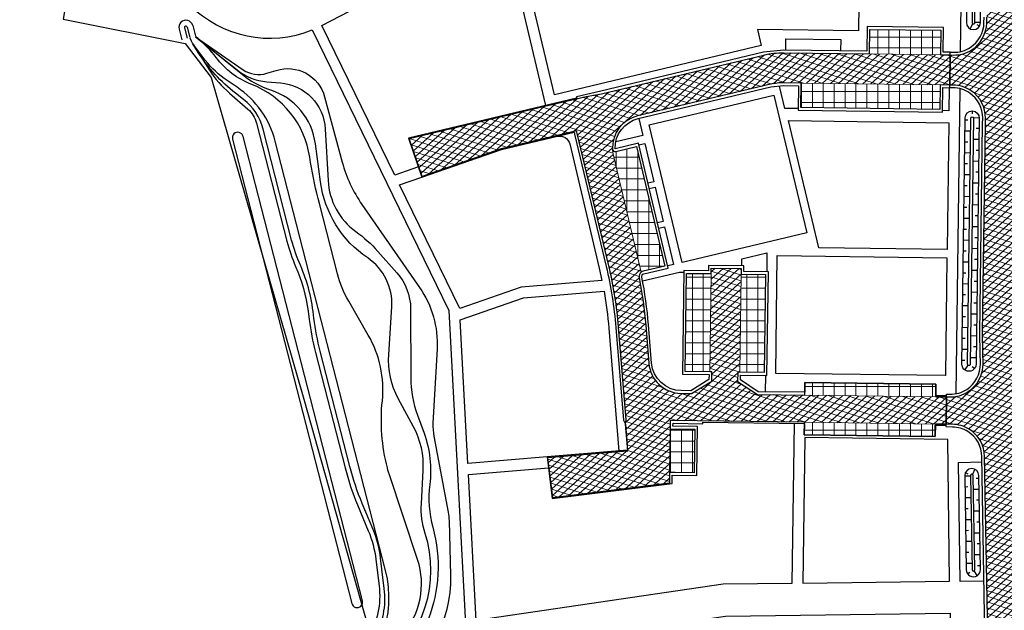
# Model space of a CAD drawing. Header units: metres. Extents: x 174423 to 175128, y 462196 to 462742.
# Tile 3 of 137: x 174423 to 174603, y 462489 to 462597. Entities that reach past the tile are written whole.
import ezdxf

# ---------------------------------------------------------------- set-up
doc = ezdxf.new("R2010")
doc.units = ezdxf.units.M
doc.layers.add('-DR-alg-projectgrens 1-500', color=80, linetype='PROJECTGRENS_1-500')
doc.layers.add('-DR-bs-aangebracht in BRM', color=252, linetype='Continuous', transparency=0.45)
doc.layers.add('-DR-v-vh-arc-asfalt', color=252, linetype='Continuous', lineweight=9)
doc.layers.add('-DR-v-vh-arc-stelconplaten', color=252, linetype='Continuous', lineweight=9)
doc.linetypes.add('PROJECTGRENS_1-500', pattern='A,0.8,-0.32,[133,ltypeshp.shx,S=0.32,R=0,X=-0.32,Y=0],-0.32,3.18', length=4.62)
pattern_1 = [(162, (0, 0), (-0.3090169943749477, -0.9510565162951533), []), (222, (0, 0), (0.6691306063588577, -0.7431448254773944), [])]
pattern_2 = [(0, (0, 0), (0, 2), []), (90, (0, 0), (-2, 1.224646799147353e-16), [])]

msp = doc.modelspace()

# ---------------------------------------------------------------- hatches: boundary and pattern name
at = {"layer": '-DR-v-vh-arc-asfalt'}
h = msp.add_hatch(dxfattribs=at)
h.set_pattern_fill('AVH-ASFALT', color=256, scale=0.9999999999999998, angle=102, pattern_type=2)
h.set_pattern_definition(pattern_1)
edge = h.paths.add_edge_path()
edge.add_line((174612.9946903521, 462649.1067622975), (174605.4314107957, 462647.8769138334))
edge.add_arc((174595.830997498, 462645.0783312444), 9.99999999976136, -7.599027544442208, 16.25174534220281, ccw=False)
edge.add_line((174605.7431753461, 462643.7559355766), (174605.8196191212, 462643.7278439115))
edge.add_line((174605.8196191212, 462643.7278439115), (174605.6802546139, 462643.3485525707))
edge.add_arc((174595.8309974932, 462645.0783312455), 10.00000000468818, 340.11446397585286, 350.0389960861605, ccw=False)
edge.add_line((174605.2347377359, 462641.6769095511), (174603.5719740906, 462637.0799501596))
edge.add_arc((174655.7627324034, 462618.202059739), 55.49999999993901, 160.1144639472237, 168.8422133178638)
edge.add_arc((174657.2612416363, 462617.9715943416), 57.01481789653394, 168.906397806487, 177.9948103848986)
edge.add_line((174600.2813360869, 462619.9665438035), (174599.9699591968, 462596.6235205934))
edge.add_arc((174593.9704929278, 462596.7035486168), 5.999999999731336, 269.2357663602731, 359.23576600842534, ccw=False)
edge.add_line((174593.8904649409, 462590.7040823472), (174593.270382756, 462590.7123537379))
edge.add_line((174593.270382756, 462590.7123537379), (174593.1969978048, 462585.212843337))
edge.add_line((174593.1969978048, 462585.212843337), (174593.8169145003, 462585.2045741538))
edge.add_arc((174593.736886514, 462579.2051078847), 5.999999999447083, -0.7642336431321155, 89.23576636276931, ccw=False)
edge.add_line((174599.7363527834, 462579.1250798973), (174599.7230144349, 462578.1251425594))
edge.add_line((174599.7230144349, 462578.1251425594), (174599.2105305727, 462539.7191079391))
edge.add_line((174599.2105305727, 462539.7191079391), (174599.3054370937, 462534.1730054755))
edge.add_arc((174593.3063153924, 462534.0703467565), 5.999999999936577, -90.76357919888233, 0.9803663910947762, ccw=False)
edge.add_line((174593.226355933, 462528.0708795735), (174592.6197166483, 462528.0789533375))
edge.add_line((174592.6197166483, 462528.0789533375), (174592.5529964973, 462523.0794181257))
edge.add_line((174592.5529964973, 462523.0794181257), (174593.6773812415, 462523.064412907))
edge.add_arc((174593.5973167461, 462517.0649471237), 6.00000000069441, 0.9803663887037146, 89.23541769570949, ccw=False)
edge.add_line((174599.5964384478, 462517.167605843), (174600.2140744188, 462481.0744867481))
edge.add_arc((174350.2506701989, 462476.797040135), 249.9999999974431, -12.042257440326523, 0.980366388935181, ccw=False)
edge.add_line((174594.7491685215, 462424.6387779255), (174591.5478680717, 462409.632274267))
edge.add_arc((174585.6799041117, 462410.8840725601), 6.00000000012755, 264.29536565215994, 347.9577425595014, ccw=False)
edge.add_line((174585.083502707, 462404.9137873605), (174580.7325058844, 462405.3484300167))
edge.add_line((174580.7325058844, 462405.3484300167), (174580.1877203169, 462399.8948459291))
edge.add_line((174580.1877203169, 462399.8948459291), (174582.9773367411, 462399.5948748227))
edge.add_arc((174582.3358469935, 462393.6292658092), 5.99999999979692, -8.923938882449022, 83.86249327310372, ccw=False)
edge.add_line((174588.2632178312, 462392.6985268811), (174588.1024126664, 462391.6875016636))
edge.add_line((174588.1024126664, 462391.6875016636), (174587.9492428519, 462390.6992940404))
edge.add_arc((174837.7932703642, 462352.4800463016), 252.7503689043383, 171.3027474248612, 174.2122891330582)
edge.add_line((174586.3313315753, 462377.9681282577), (174576.8507233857, 462284.4314235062))
edge.add_line((174576.8507233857, 462284.4314235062), (174582.3226877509, 462283.8768011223))
edge.add_line((174582.3226877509, 462283.8768011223), (174588.5628671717, 462345.4430855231))
edge.add_arc((174594.5322828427, 462344.8380429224), 6.000000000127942, 86.72589230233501, 174.212431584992, ccw=False)
edge.add_line((174594.8749600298, 462350.8282492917), (174595.641891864, 462350.7843760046))
edge.add_line((174595.641891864, 462350.7843760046), (174595.9560126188, 462356.2753985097))
edge.add_arc((174596.2986898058, 462362.2656048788), 5.99999999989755, 174.2124316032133, 266.7258923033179, ccw=False)
edge.add_line((174590.3292741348, 462362.8706474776), (174591.8032336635, 462377.4128914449))
edge.add_arc((174837.7918501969, 462352.480259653), 247.248934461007, 171.3128319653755, 174.212445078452, ccw=False)
edge.add_line((174593.3794201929, 462389.824598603), (174593.5304598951, 462390.813128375))
edge.add_arc((174840.7111983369, 462351.9020283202), 250.2246813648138, 167.9677181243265, 171.0539348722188, ccw=False)
edge.add_line((174595.9838774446, 462404.0645586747), (174596.9296921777, 462408.4841829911))
edge.add_line((174596.9296921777, 462408.4841829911), (174601.2052106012, 462428.8171625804))
edge.add_arc((174607.0984678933, 462427.690433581), 5.999999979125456, 85.45463086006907, 169.1762677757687, ccw=False)
edge.add_line((174607.5739587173, 462433.6715629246), (174608.902377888, 462433.5659555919))
edge.add_line((174608.902377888, 462433.5659555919), (174609.3384483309, 462439.0486413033))
edge.add_arc((174609.8139391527, 462445.0297706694), 6.000000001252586, 173.022419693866, 265.45463089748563, ccw=False)
edge.add_arc((174350.2506701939, 462476.7970401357), 255.5000000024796, 353.0224196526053, 360.9803663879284)
edge.add_line((174605.7132693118, 462481.1685905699), (174604.711158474, 462539.7294702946))
edge.add_line((174604.711158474, 462539.7294702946), (174605.7671832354, 462618.8691904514))
edge.add_arc((174655.7627324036, 462618.202059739), 50.00000000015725, 167.5844028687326, 179.2355018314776, ccw=False)
edge.add_line((174606.9320430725, 462628.952119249), (174611.0483230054, 462647.6497633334))
edge.add_line((174611.0483230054, 462647.6497633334), (174612.9946903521, 462649.1067622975))
h = msp.add_hatch(dxfattribs=at)
h.set_pattern_fill('AVH-ASFALT', color=256, scale=0.9999999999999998, angle=102, pattern_type=2)
h.set_pattern_definition(pattern_1)
edge = h.paths.add_edge_path()
edge.add_line((174590.6186403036, 462528.1056273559), (174566.6207777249, 462528.4259266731))
edge.add_line((174566.6207777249, 462528.4259266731), (174557.9146558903, 462528.5421157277))
edge.add_line((174557.9146558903, 462528.5421157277), (174554.2987792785, 462530.9249373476))
edge.add_line((174554.2987792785, 462530.9249373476), (174554.3210060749, 462532.5904601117))
edge.add_line((174554.3210060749, 462532.5904601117), (174554.6909731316, 462532.5855228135))
edge.add_line((174554.6909731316, 462532.5855228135), (174554.9445100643, 462551.5838311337))
edge.add_line((174554.9445100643, 462551.5838311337), (174549.4449997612, 462551.6572234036))
edge.add_line((174549.4449997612, 462551.6572234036), (174549.4316557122, 462550.6573124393))
edge.add_line((174549.4316557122, 462550.6573124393), (174549.1914628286, 462532.6589150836))
edge.add_line((174549.1914628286, 462532.6589150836), (174549.5614298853, 462532.6539777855))
edge.add_line((174549.5614298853, 462532.6539777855), (174549.5392030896, 462530.9884550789))
edge.add_line((174549.5392030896, 462530.9884550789), (174545.8610409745, 462528.70297933))
edge.add_line((174545.8610409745, 462528.70297933), (174543.9330988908, 462528.7287090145))
edge.add_arc((174544.0131657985, 462534.728174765), 6.000000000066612, 184.7212376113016, 269.2353946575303, ccw=False)
edge.add_line((174538.0335241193, 462534.234327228), (174537.4570553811, 462541.21436912))
edge.add_arc((174457.7284996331, 462534.6297352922), 80.00000002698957, 4.721237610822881, 11.03497371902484)
edge.add_arc((174537.2308525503, 462550.133795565), 0.9999999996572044, 128.3816846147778, 191.0349737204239, ccw=False)
edge.add_line((174536.6099553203, 462550.9176875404), (174531.5100530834, 462572.311728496))
edge.add_arc((174537.3465162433, 462573.7030220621), 6.000000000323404, 103.40791368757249, 193.4079136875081, ccw=False)
edge.add_line((174535.9552226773, 462579.539485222), (174560.3178671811, 462585.3470418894))
edge.add_arc((174562.6366897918, 462575.6196032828), 10.00000000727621, 89.23576635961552, 103.40791368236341, ccw=False)
edge.add_line((174562.7700697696, 462585.6187137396), (174593.1969978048, 462585.212843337))
edge.add_line((174593.1969978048, 462585.212843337), (174593.270382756, 462590.7123537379))
edge.add_line((174593.270382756, 462590.7123537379), (174562.7812794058, 462591.1190535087))
edge.add_arc((174562.5812094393, 462576.1203878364), 14.99999999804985, 89.23576635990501, 103.4079136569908)
edge.add_line((174559.1029755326, 462590.7115457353), (174529.329779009, 462583.6142240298))
edge.add_line((174529.329779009, 462583.6142240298), (174526.5298677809, 462583.1319260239))
edge.add_line((174526.5298677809, 462583.1319260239), (174494.0719350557, 462575.3945179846))
edge.add_line((174494.0719350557, 462575.3945179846), (174496.4754664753, 462568.4704595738))
edge.add_line((174496.4754664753, 462568.4704595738), (174510.9641662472, 462573.499886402))
edge.add_line((174510.9641662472, 462573.499886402), (174524.801378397, 462576.7983950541))
edge.add_arc((174530.7215817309, 462577.777392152), 6.000603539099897, 189.3897677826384, 193.8683561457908)
edge.add_line((174524.895901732, 462576.3390961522), (174530.6797447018, 462552.0759303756))
edge.add_arc((174457.7239552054, 462534.6847608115), 74.99999999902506, 4.721237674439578, 13.407913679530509, ccw=False)
edge.add_line((174532.4694761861, 462540.8578551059), (174533.8730896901, 462523.862517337))
edge.add_line((174533.8730896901, 462523.862517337), (174533.7383366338, 462523.0642444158))
edge.add_line((174533.7383366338, 462523.0642444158), (174534.1417413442, 462518.179709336))
edge.add_line((174534.1417413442, 462518.179709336), (174519.5010822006, 462516.970564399))
edge.add_line((174519.5010822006, 462516.970564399), (174520.4090402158, 462509.6109115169))
edge.add_line((174520.4090402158, 462509.6109115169), (174541.802291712, 462512.2501900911))
edge.add_line((174541.802291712, 462512.2501900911), (174541.9384113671, 462522.4546862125))
edge.add_line((174541.9384113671, 462522.4546862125), (174541.9450718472, 462522.9547233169))
edge.add_line((174541.9450718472, 462522.9547233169), (174541.9557471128, 462523.7546520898))
edge.add_line((174541.9557471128, 462523.7546520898), (174592.5529964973, 462523.0794181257))
edge.add_line((174592.5529964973, 462523.0794181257), (174592.6197166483, 462528.0789533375))
edge.add_line((174592.6197166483, 462528.0789533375), (174590.6186407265, 462528.1056590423))
edge.add_line((174590.6186407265, 462528.1056590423), (174590.6186403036, 462528.1056273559))
at = {"layer": '-DR-v-vh-arc-stelconplaten'}
h = msp.add_hatch(dxfattribs=at)
h.set_pattern_fill('AVH-BETONPLAAT_BLOK', color=256, scale=0.9999999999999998, pattern_type=2)
h.set_pattern_definition(pattern_2)
h.paths.add_polyline_path([(174591.5081353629, 462590.7358606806), (174578.5092917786, 462590.9092546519), (174578.5693127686, 462595.4088543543), (174591.5681563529, 462595.2354603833)])
h = msp.add_hatch(dxfattribs=at)
h.set_pattern_fill('AVH-BETONPLAAT_BLOK', color=256, scale=0.9999999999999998, pattern_type=2)
h.set_pattern_definition(pattern_2)
h.paths.add_polyline_path([(174591.4347763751, 462585.2363499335), (174591.3747553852, 462580.7367502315), (174565.8770237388, 462581.0768691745), (174565.9370447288, 462585.5764688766)])
h = msp.add_hatch(dxfattribs=at)
h.set_pattern_fill('AVH-BETONPLAAT_BLOK', color=256, scale=0.9999999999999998, pattern_type=2)
h.set_pattern_definition(pattern_2)
edge = h.paths.add_edge_path()
edge.add_arc((174531.8494483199, 462573.5234552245), 0.5000000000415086, 181.8709546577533, 283.4079136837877)
edge.add_line((174531.9653894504, 462573.0370832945), (174535.7482710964, 462573.9388449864))
edge.add_line((174535.7482710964, 462573.9388449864), (174540.9656219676, 462552.0521081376))
edge.add_line((174540.9656219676, 462552.0521081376), (174536.9989702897, 462551.1065394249))
edge.add_arc((174537.2308525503, 462550.1337955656), 0.9999999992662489, 103.4079136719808, 128.3816846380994)
edge.add_line((174536.6099553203, 462550.9176875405), (174531.5100530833, 462572.3117284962))
edge.add_arc((174537.3465162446, 462573.7030220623), 6.000000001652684, 181.8709546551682, 193.407913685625, ccw=False)
h = msp.add_hatch(dxfattribs=at)
h.set_pattern_fill('AVH-BETONPLAAT_BLOK', color=256, scale=0.9999999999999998, pattern_type=2)
h.set_pattern_definition(pattern_2)
h.paths.add_polyline_path([(174549.4316557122, 462550.6573124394), (174549.1914628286, 462532.6589150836), (174544.6918634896, 462532.7189633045), (174544.9320563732, 462550.7173606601)])
h = msp.add_hatch(dxfattribs=at)
h.set_pattern_fill('AVH-BETONPLAAT_BLOK', color=256, scale=0.9999999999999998, pattern_type=2)
h.set_pattern_definition(pattern_2)
h.paths.add_polyline_path([(174554.9311660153, 462550.5839201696), (174559.4307653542, 462550.5238719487), (174559.1905724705, 462532.525474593), (174554.6909731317, 462532.5855228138)])
h = msp.add_hatch(dxfattribs=at)
h.set_pattern_fill('AVH-BETONPLAAT_BLOK', color=256, scale=0.9999999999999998, pattern_type=2)
h.set_pattern_definition(pattern_2)
h.paths.add_polyline_path([(174590.6186403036, 462528.1056273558), (174590.649332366, 462530.4054730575), (174566.6514694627, 462530.7257480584), (174566.6207773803, 462528.4259266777)])
h = msp.add_hatch(dxfattribs=at)
h.set_pattern_fill('AVH-BETONPLAAT_BLOK', color=256, scale=0.9999999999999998, pattern_type=2)
h.set_pattern_definition(pattern_2)
h.paths.add_polyline_path([(174590.5519205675, 462523.1061230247), (174590.5212291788, 462520.8063278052), (174566.5233660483, 462521.126585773), (174566.5540574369, 462523.4263809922)])
h = msp.add_hatch(dxfattribs=at)
h.set_pattern_fill('AVH-BETONPLAAT_BLOK', color=256, scale=0.9999999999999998, pattern_type=2)
h.set_pattern_definition(pattern_2)
h.paths.add_polyline_path([(174541.8290397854, 462514.2554156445), (174546.3286394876, 462514.1953946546), (174546.435343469, 462522.1946830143), (174541.9357437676, 462522.2547040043)])

# ---------------------------------------------------------------- linework, layer by layer
at = {"layer": '-DR-alg-projectgrens 1-500', "flags": 128}
msp.add_lwpolyline([(174681.5973007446, 462243.5125462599), (174681.058, 462261.019), (174682.966, 462284.801), (174683.583, 462297.765), (174686.249, 462320.652), (174688.507, 462336.11), (174690.024, 462341.923), (174715.341, 462404.33), (174717.601, 462411.68), (174737.648, 462460.859), (174741.719, 462470.505), (174748.8174954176, 462487.3586613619), (174674.4426188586, 462494.0136810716, 0.04199874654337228), (174666.0577772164, 462494.0580673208), (174643.5965542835, 462492.2877370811, -0.02119842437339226), (174639.3615599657, 462492.1340915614), (174613.9155730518, 462492.2899863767), (174609.2232672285, 462496.2598588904), (174608.9575721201, 462517.182709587), (174610.5956108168, 462533.7283149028), (174610.9540414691, 462546.9261407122), (174609.5377019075, 462546.9261407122), (174609.5576061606, 462563.2145506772), (174618.4041220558, 462564.58360208), (174617.8821627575, 462574.521242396), (174609.6591004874, 462573.6964514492), (174609.1962527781, 462609.6936768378), (174614.4864065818, 462610.5266680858), (174612.9706969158, 462619.9735749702), (174609.0880396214, 462619.5310938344), (174608.9272320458, 462630.6163253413), (174611.9378306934, 462638.3239748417), (174653.3349444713, 462646.1372608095), (174694.6818985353, 462654.970900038), (174753.65584954, 462669.6940842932), (174754.2374067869, 462666.5807575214), (174760.4149001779, 462667.3878026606), (174761.8521453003, 462678.247315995), (174772.3394313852, 462679.7783996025), (174801.2688373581, 462672.4202533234), (174803.3914212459, 462678.6153061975), (174801.3912631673, 462679.5941639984), (174797.2767374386, 462686.2291198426), (174795.7751198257, 462697.8273500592), (174787.848539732, 462696.8455267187), (174788.4591136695, 462691.5931226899), (174783.4545685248, 462686.9545733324), (174765.0261672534, 462688.3792341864), (174763.0242693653, 462691.2723908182), (174740.9829572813, 462686.155677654), (174741.9639806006, 462681.4808580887), (174695.5872891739, 462670.3409632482), (174674.2147626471, 462665.2945028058), (174611.4374820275, 462653.0732600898), (174598.8645312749, 462662.13523327), (174595.0223441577, 462656.9130516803), (174598.2662547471, 462653.8008350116), (174601.5634410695, 462645.0663725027), (174585.1842807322, 462641.5586732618), (174585.8464585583, 462637.5875608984), (174468.1056243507, 462610.7709373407), (174467.2560214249, 462614.5686403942), (174459.4445290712, 462613.0280098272), (174458.9501893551, 462618.3943176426), (174449.1204393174, 462618.0455648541), (174449.2902757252, 462624.9096309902), (174429.9505628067, 462629.3682605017), (174428.4125051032, 462620.5774745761), (174434.3719258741, 462618.9092756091), (174430.6410069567, 462597.2567441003), (174453.0229303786, 462592.7961489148), (174457.7870609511, 462586.5717323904), (174474.7794898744, 462527.6626612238), (174488.3963974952, 462479.3962233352), (174491.1789970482, 462461.4260860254), (174515.9643294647, 462468.2096916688), (174535.6773629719, 462396.0507231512), (174500.8343877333, 462386.5209101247), (174501.8615933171, 462382.6610135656), (174505.4836250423, 462383.6990470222), (174513.3867074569, 462351.3168631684), (174573.0903066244, 462348.6251340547), (174564.8637000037, 462275.1553162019), (174544.951, 462280.682), (174541.1711676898, 462282.4329223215), (174531.995, 462278.877), (174531.51, 462278.619), (174530.322, 462277.987), (174523.197, 462274.196), (174512.77, 462266.76), (174511.323, 462265.728), (174510.321, 462265.106), (174492.908, 462254.307), (174458.682, 462233.081), (174433.0178788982, 462217.3395679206), (174430.6775455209, 462218.3936992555), (174424.1837800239, 462214.1380009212), (174422.6535519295, 462205.2010971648), (174428.0210119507, 462195.9942083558), (174430.5816283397, 462197.2740921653), (174431.8292734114, 462199.5886350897), (174481.4636288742, 462229.3806376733), (174511.7460260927, 462247.9955950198), (174520.1082227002, 462251.9168407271), (174528.9933470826, 462255.0447097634), (174538.3891990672, 462257.2736030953), (174544.5280939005, 462258.2922262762), (174554.3216816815, 462259.2606468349), (174563.5931634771, 462259.1911823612), (174572.8653587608, 462258.1660508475), (174582.1605825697, 462256.1491685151), (174620.668, 462248.404), (174620.813, 462250.715), (174679.071, 462234.3), (174681.5973007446, 462243.5125462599)], format="xyb", dxfattribs=at)
at = {"layer": '-DR-bs-aangebracht in BRM', "ltscale": 0.2}
for p, q in [((174451.8742734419, 462595.4498633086), (174452.3756626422, 462593.5137308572)), ((174452.8907429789, 462595.7130926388), (174453.3921321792, 462593.7769601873)), ((174453.3747760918, 462595.8384399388), (174453.8761652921, 462593.9023074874)), ((174454.3912456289, 462596.101669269), (174454.8926348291, 462594.1655368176))]:
    msp.add_line(p, q, dxfattribs=at)
at = {"layer": '-DR-bs-aangebracht in BRM'}
for p, q in [((174596.9100601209, 462595.5243156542), (174597.4270755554, 462596.4382057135)), ((174598.8500588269, 462596.6384591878), (174597.8001522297, 462596.6524640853)), ((174598.6603715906, 462595.9794389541), (174598.2120227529, 462596.2525841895)), ((174596.0120049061, 462578.8240500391), (174596.5369581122, 462578.8170452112)), ((174597.2912467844, 462580.4569735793), (174597.30147194, 462579.9320731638)), ((174598.6148216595, 462579.2245462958), (174597.5662307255, 462579.1701675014)), ((174598.5908954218, 462577.2247474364), (174598.0659422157, 462577.2317522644)), ((174595.9853198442, 462576.8242280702), (174597.0352262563, 462576.8102184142)), ((174598.5642103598, 462575.2249254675), (174597.5143039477, 462575.2389351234)), ((174595.9586347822, 462574.8244061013), (174596.4835879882, 462574.8174012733)), ((174595.9319497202, 462572.8245841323), (174596.9818561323, 462572.8105744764)), ((174598.5375252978, 462573.2251034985), (174598.0125720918, 462573.2321083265)), ((174595.9052646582, 462570.8247621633), (174596.4302178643, 462570.8177573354)), ((174598.5108402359, 462571.2252815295), (174597.4609338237, 462571.2392911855)), ((174595.8785795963, 462568.8249401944), (174596.9284860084, 462568.8109305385)), ((174598.4841551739, 462569.2254595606), (174597.9592019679, 462569.2324643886)), ((174595.8518945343, 462566.8251182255), (174596.3768477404, 462566.8181133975)), ((174598.457470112, 462567.2256375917), (174597.4075636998, 462567.2396472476)), ((174595.8252094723, 462564.8252962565), (174596.8751158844, 462564.8112866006)), ((174598.43078505, 462565.2258156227), (174597.9058318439, 462565.2328204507)), ((174595.7985244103, 462562.8254742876), (174596.3234776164, 462562.8184694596)), ((174598.404099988, 462563.2259936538), (174597.3541935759, 462563.2400033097)), ((174595.7718393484, 462560.8256523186), (174596.8217457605, 462560.8116426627)), ((174598.377414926, 462561.2261716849), (174597.85246172, 462561.2331765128)), ((174595.7451542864, 462558.8258303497), (174596.2701074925, 462558.8188255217)), ((174598.3507298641, 462559.2263497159), (174597.3008234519, 462559.2403593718)), ((174598.3240448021, 462557.2265277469), (174597.799091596, 462557.2335325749)), ((174595.7184692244, 462556.8260083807), (174596.7683756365, 462556.8119987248)), ((174598.2973597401, 462555.226705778), (174597.247453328, 462555.240715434)), ((174595.6917841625, 462554.8261864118), (174596.2167373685, 462554.8191815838)), ((174595.6650991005, 462552.8263644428), (174596.7150055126, 462552.8123547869)), ((174598.2706746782, 462553.2268838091), (174597.7457214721, 462553.233888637)), ((174595.6384140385, 462550.8265424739), (174596.1633672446, 462550.819537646)), ((174598.2439896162, 462551.2270618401), (174597.194083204, 462551.241071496)), ((174595.6117289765, 462548.826720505), (174596.6616353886, 462548.812710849)), ((174598.2173045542, 462549.2272398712), (174597.6923513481, 462549.2342446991)), ((174595.5850439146, 462546.826898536), (174596.1099971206, 462546.819893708)), ((174598.1906194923, 462547.2274179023), (174597.1407130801, 462547.2414275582)), ((174595.5583588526, 462544.8270765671), (174596.6082652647, 462544.8130669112)), ((174598.1639344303, 462545.2275959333), (174597.6389812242, 462545.2346007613)), ((174595.5316737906, 462542.8272545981), (174596.0566269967, 462542.8202497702)), ((174598.1372493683, 462543.2277739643), (174597.0873429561, 462543.2417836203)), ((174595.5049887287, 462540.8274326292), (174596.5548951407, 462540.8134229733)), ((174598.1105643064, 462541.2279519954), (174597.5856111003, 462541.2349568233)), ((174598.0838792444, 462539.2281300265), (174597.0339728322, 462539.2421396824)), ((174595.4783036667, 462538.8276106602), (174596.0032568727, 462538.8206058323)), ((174598.0571941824, 462537.2283080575), (174597.5322409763, 462537.2353128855)), ((174595.4516186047, 462536.8277886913), (174596.5015250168, 462536.8137790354)), ((174595.4249335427, 462534.8279667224), (174595.9498867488, 462534.8209618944)), ((174595.9647127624, 462533.0086692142), (174596.5706652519, 462533.8661779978)), ((174598.0305091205, 462535.2284860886), (174596.9806027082, 462535.2424957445)), ((174597.7518082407, 462533.2861889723), (174597.3330728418, 462533.602868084)), ((174596.0702085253, 462514.2324646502), (174596.5410695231, 462514.000268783)), ((174597.7731167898, 462514.8414235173), (174597.3394128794, 462513.8851803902)), ((174595.9363403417, 462513.6352607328), (174596.9861866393, 462513.6532260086)), ((174598.5450921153, 462513.1460730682), (174598.0201689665, 462513.1370904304)), ((174595.9705599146, 462511.635553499), (174596.4954830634, 462511.6445361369)), ((174598.5793116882, 462511.1463658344), (174597.5294653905, 462511.1284005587)), ((174596.0047794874, 462509.6358462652), (174597.0546257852, 462509.653811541)), ((174598.6135312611, 462509.1466586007), (174598.0886081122, 462509.1376759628)), ((174596.0389990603, 462507.6361390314), (174596.5639222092, 462507.6451216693)), ((174598.6477508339, 462507.1469513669), (174597.5979045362, 462507.1289860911)), ((174596.0732186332, 462505.6364317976), (174597.1230649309, 462505.6543970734)), ((174598.6819704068, 462505.1472441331), (174598.1570472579, 462505.1382614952)), ((174596.107438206, 462503.6367245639), (174596.6323613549, 462503.6457072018)), ((174598.7161899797, 462503.1475368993), (174597.666343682, 462503.1295716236)), ((174596.1416577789, 462501.6370173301), (174597.1915040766, 462501.6549826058)), ((174598.7504095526, 462501.1478296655), (174598.2254864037, 462501.1388470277)), ((174596.1758773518, 462499.6373100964), (174596.7008005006, 462499.6462927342)), ((174596.2100969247, 462497.6376028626), (174597.2599432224, 462497.6555681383)), ((174598.7846291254, 462499.1481224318), (174597.7347828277, 462499.130157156)), ((174596.4678496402, 462495.6868518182), (174596.8971436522, 462495.9890630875)), ((174598.2444385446, 462495.3485334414), (174597.6680893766, 462496.2262131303)), ((174598.8188486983, 462497.148415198), (174598.2939255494, 462497.1394325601))]:
    msp.add_line(p, q, dxfattribs=at)
at = {"layer": '-DR-bs-aangebracht in BRM', "ltscale": 0.2}
for points in [[(174513.9676617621, 462611.6150539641), (174558.7695807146, 462622.2950826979, -0.0314101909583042), (174561.8616240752, 462622.8297134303), (174572.1672484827, 462623.9513728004, -0.04697167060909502), (174576.8507728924, 462624.0198505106), (174576.4652739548, 462595.1200817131), (174557.9335735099, 462595.3672794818), (174558.6292202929, 462592.4490479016), (174520.692209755, 462583.405639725), (174513.9677381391, 462611.6147335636)], [(174595.1788996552, 462591.3379402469), (174595.5771362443, 462621.1820803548), (174597.7113367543, 462622.773384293, -0.2536324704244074), (174599.8346625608, 462621.1562910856)], [(174495.7644844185, 462570.2137049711), (174491.4429090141, 462568.7135670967), (174478.0813400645, 462596.1449540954), (174499.8784068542, 462607.4846130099, -0.06151842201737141), (174505.6193206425, 462609.6249489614), (174512.0222342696, 462611.1510368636), (174519.0945454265, 462581.4827594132), (174519.0991657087, 462581.4633776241), (174519.0996351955, 462581.4634895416)], [(174453.8402818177, 462599.891742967, 0.3021195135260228), (174476.2659198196, 462595.3048207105), (174501.3134800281, 462543.8820184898), (174501.3182965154, 462543.8826832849), (174504.5138422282, 462484.2163662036, 0.2850252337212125), (174499.8438915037, 462468.3669805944), (174500.7625595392, 462465.0318692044), (174506.4217885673, 462466.5907235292), (174505.5031205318, 462469.9258349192, -0.450675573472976), (174513.5262738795, 462482.2242000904), (174552.1032703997, 462487.8937195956), (174593.2538873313, 462488.4518348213), (174593.2864966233, 462486.0475060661, -0.05357445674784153), (174589.0995918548, 462441.3909768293), (174588.6866881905, 462439.4086354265), (174581.8471720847, 462407.3475324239), (174572.9707068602, 462408.2342465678, 0.09142218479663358), (174552.1531450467, 462406.5071715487), (174534.8356611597, 462401.8054566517)], [(174463.4410133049, 462462.5162415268), (174481.5529837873, 462474.7297367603, 0.3173593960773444), (174489.7408479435, 462496.2932022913), (174469.5230149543, 462574.9089813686, 0.1845793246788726), (174462.5024553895, 462584.8104690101), (174460.6797834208, 462586.0281544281, -0.08069389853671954), (174456.6909094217, 462589.7443041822), (174454.3719290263, 462592.7338804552, -0.01841658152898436), (174454.1389630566, 462593.2346531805), (174453.8988153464, 462593.8048743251)], [(174477.6201292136, 462563.4986851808), (174477.3782152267, 462564.4393525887, -0.02571079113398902), (174475.8445192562, 462571.9933732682, 0.2689171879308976), (174465.1973482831, 462585.3143165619, -0.1395107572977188), (174458.6525045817, 462590.2724257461, 0.05968818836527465), (174455.3591362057, 462593.7065593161), (174454.9177042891, 462594.0687301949)], [(174462.5468900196, 462458.9121741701), (174489.175191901, 462478.6596221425, 0.3215592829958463), (174497.0098423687, 462503.0790444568, -0.09174764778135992), (174496.3087391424, 462508.4927426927), (174496.643615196, 462514.6658544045, 0.1380453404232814), (174494.8685942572, 462522.5974972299), (174492.0813070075, 462527.7667329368, -0.1403834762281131), (174490.3143709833, 462535.8357584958), (174490.8702156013, 462544.5955495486, 0.2666263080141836), (174486.4697300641, 462553.5276009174, -0.2149586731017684), (174477.8024532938, 462567.4939574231), (174476.8807527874, 462574.4389649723, 0.288723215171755), (174468.6975597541, 462584.2715179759, -0.093407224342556), (174463.1740867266, 462587.2948174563), (174454.9177042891, 462594.0687301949)], [(174454.9177042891, 462594.0687301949), (174462.5609829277, 462587.9717294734, 0.1486378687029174), (174467.966859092, 462585.8237129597), (174470.4501510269, 462585.6168665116, -0.3746280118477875), (174478.6900033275, 462577.1329253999), (174479.1990056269, 462567.7012264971, 0.2265682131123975), (174484.2812301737, 462558.387832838, -0.05451502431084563), (174488.3148796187, 462554.7446621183), (174491.7982687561, 462550.831010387, -0.1833510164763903), (174494.3285060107, 462544.201974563), (174494.3530917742, 462531.5890377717, 0.08756061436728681), (174495.5745356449, 462524.7456352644), (174496.7901663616, 462521.4288002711, -0.1200572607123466), (174497.8514835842, 462512.0203619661, 0.09890089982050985), (174498.4035791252, 462504.2044062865, -0.3299190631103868), (174486.7934923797, 462474.2415017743), (174462.5468900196, 462458.9121741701)], [(174454.9177042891, 462594.0687301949), (174463.6297162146, 462588.0197262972, 0.2314963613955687), (174467.9735222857, 462587.3546392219), (174469.7094470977, 462587.8974237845, -0.4253752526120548), (174478.5539363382, 462583.0503681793), (174481.8098761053, 462571.0569930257, 0.08575706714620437), (174485.406527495, 462563.3409737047), (174495.9855323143, 462548.1167122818, -0.166920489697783), (174499.1773440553, 462536.868301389), (174498.4381091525, 462523.2683832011, 0.06031528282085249), (174498.5970862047, 462520.8697796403), (174501.2191231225, 462506.9866932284, -0.04037294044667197), (174501.3896494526, 462505.3834469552), (174501.6428097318, 462495.3644705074, -0.2746131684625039), (174490.1587940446, 462474.8698997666), (174462.5468900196, 462458.9121741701)], [(174454.3719290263, 462592.7338804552), (174457.4581599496, 462587.9586875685, 0.07066532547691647), (174461.1455425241, 462583.7107033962), (174464.5163678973, 462580.7849497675, -0.1522215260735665), (174466.0813493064, 462578.2542698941), (174471.6522125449, 462556.5923166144, 0.04064709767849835), (174473.243838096, 462551.9901657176, -0.07150174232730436), (174475.5327882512, 462543.7661968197), (174475.7271328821, 462542.2644352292, 0.0307652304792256), (174476.8893405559, 462536.228071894), (174482.3202746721, 462515.1102242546, 0.03575713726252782), (174484.5886977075, 462508.3377326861), (174486.5764469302, 462503.5657164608, -0.0685032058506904), (174487.967623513, 462498.2914451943), (174488.5537322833, 462493.4752615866, -0.1675389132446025), (174486.5068860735, 462483.9140224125), (174485.0411859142, 462481.4848050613, -0.06985541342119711), (174482.4108195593, 462478.2478041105), (174470.8958028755, 462467.543250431)], [(174470.8958028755, 462467.543250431), (174482.8888584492, 462477.3392650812, 0.09541088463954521), (174486.5245807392, 462481.6940979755), (174487.7476355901, 462483.9044369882, 0.1579182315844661), (174489.5130599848, 462492.9788522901), (174488.8392608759, 462498.5156065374, 0.06850320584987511), (174487.4480842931, 462503.7898778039), (174485.4603350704, 462508.5618940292, -0.0357571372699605), (174483.1919120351, 462515.3343855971), (174477.7609779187, 462536.452233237, -0.03076523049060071), (174476.5987702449, 462542.4885965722, 0.0803198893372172), (174474.1154754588, 462552.2143270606, -0.04064709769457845), (174472.523849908, 462556.8164779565), (174467.2949364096, 462577.148781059, 0.1670431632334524), (174463.7176641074, 462582.5762670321), (174462.2501198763, 462583.7082403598, -0.08520646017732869), (174455.3771175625, 462591.1785952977), (174454.3719290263, 462592.7338804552)], [(174521.2495807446, 462575.8489170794), (174521.2574888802, 462575.8297497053, -0.4076538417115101), (174523.504682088, 462574.4126890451), (174528.9288057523, 462551.6585423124), (174529.4260099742, 462549.4175589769), (174514.6272084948, 462548.1953533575), (174503.3447957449, 462544.2789170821), (174492.3249727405, 462566.9026845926), (174496.4203481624, 462568.3243022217), (174496.413789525, 462568.3431962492)], [(174462.5468900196, 462458.9121741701), (174487.3747843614, 462478.7133532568, 0.04438255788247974), (174489.2976301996, 462480.548054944), (174492.8589962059, 462484.6074048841, 0.2665170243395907), (174495.6168173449, 462498.2669099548), (174490.3814812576, 462513.9752583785, -0.01749875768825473), (174490.1835959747, 462514.6464304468), (174490.0721003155, 462515.0799743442, -0.08863544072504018), (174489.1506637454, 462527.3576800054, 0.1577913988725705), (174486.5698578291, 462539.4009070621), (174482.9828740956, 462545.6064951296, -0.06820208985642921), (174480.9286033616, 462550.6338903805)], [(174519.3666870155, 462517.0798735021), (174504.8190502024, 462515.8784111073), (174503.4120748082, 462542.1852003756), (174515.0440156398, 462546.222967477), (174529.7985916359, 462547.4415205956, -0.02338661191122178), (174530.6801281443, 462540.6546752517), (174532.537293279, 462518.167609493)]]:
    msp.add_lwpolyline(points, format="xyb", dxfattribs=at)
at = {"layer": '-DR-bs-aangebracht in BRM'}
for points in [[(174598.8500588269, 462596.6384591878), (174599.1603396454, 462619.8993130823, 0.9999999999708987), (174596.5605709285, 462619.9339918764), (174596.25029011, 462596.6731379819, 0.9999999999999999)], [(174597.8001522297, 462596.6524640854), (174598.1104330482, 462619.91331798, 0.9999999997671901), (174597.6104775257, 462619.9199869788), (174597.3001967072, 462596.6591330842, 1.00000000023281)], [(174533.7383366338, 462523.0642444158), (174534.1318643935, 462518.2993021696), (174532.6369539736, 462518.1758402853), (174519.3666870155, 462517.0798735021), (174520.3046360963, 462509.4771214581), (174542.3015449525, 462512.1908730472), (174542.322326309, 462513.7487911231), (174546.8219260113, 462513.6887701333), (174546.9419679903, 462522.6879695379), (174542.4423625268, 462522.7479906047), (174542.4490229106, 462523.2480204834), (174547.920392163, 462523.1750009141), (174547.9243956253, 462523.4749810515), (174566.5513884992, 462523.2263897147), (174566.5233660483, 462521.126585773), (174590.5212291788, 462520.8063278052), (174590.5492513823, 462522.9061131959), (174592.5503304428, 462522.8794358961), (174592.6223851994, 462528.2788980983), (174590.6213090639, 462528.3056053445), (174590.649332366, 462530.4054730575), (174566.6514694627, 462530.7257480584), (174566.6274495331, 462528.9258647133), (174558.0676360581, 462529.0401077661), (174554.8023860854, 462531.1918704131), (174554.8142895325, 462532.0838326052), (174559.6838559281, 462532.0188470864), (174559.9373928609, 462551.0171554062), (174555.4377935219, 462551.0772036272), (174555.451137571, 462552.0771145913), (174548.9517163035, 462552.1638509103), (174548.9383722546, 462551.163939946), (174544.4387729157, 462551.2239881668), (174544.185235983, 462532.2256798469), (174549.0548023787, 462532.160694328), (174549.0428989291, 462531.2687319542), (174545.7214195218, 462529.2048858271), (174543.9397739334, 462529.2286644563, -0.3864403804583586), (174538.5318275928, 462534.2754811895), (174537.9553588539, 462541.2555230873, 0.02755584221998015), (174536.7400972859, 462550.0380914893, -0.4021345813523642), (174537.1149114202, 462550.6201674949), (174541.567935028, 462551.6816773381), (174536.1187018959, 462574.5411580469), (174531.8494483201, 462573.5234552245, -0.3563939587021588), (174536.0711638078, 462579.0531132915), (174560.4036938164, 462584.8534912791), (174562.7943563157, 462585.1183452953), (174565.4304202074, 462585.083182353), (174565.3703992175, 462580.5835826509), (174591.8680419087, 462580.2301257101), (174591.9280628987, 462584.7297254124), (174593.1903264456, 462584.712887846), (174593.2770541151, 462591.2123092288), (174592.0147598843, 462591.2291472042), (174592.0747808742, 462595.7287469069), (174578.076026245, 462595.9154788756), (174578.016005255, 462591.4158791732), (174562.7569928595, 462591.6194219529), (174559.017148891, 462591.2050963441), (174529.2232925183, 462584.1028497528), (174524.7432197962, 462583.0346457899), (174524.7605800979, 462582.8129605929), (174493.9412132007, 462575.466158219), (174496.413789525, 462568.3431962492), (174510.9922271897, 462573.4037735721), (174524.3315357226, 462576.5835921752, 0.01426109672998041), (174524.4099863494, 462576.2212398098), (174530.1933727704, 462551.9599892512, -0.03792093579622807), (174531.971172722, 462540.8167010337), (174533.3747862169, 462523.821363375)], [(174597.5665456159, 462579.1540107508), (174596.964917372, 462534.0670111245, -1), (174596.4649619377, 462534.0736823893), (174597.0665869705, 462579.1604413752, -0.999976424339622)], [(174595.9363403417, 462513.6352607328), (174596.2310536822, 462496.4129417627, 1.0000000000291), (174598.8306730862, 462496.4574272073), (174598.5359597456, 462513.6797461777, 0.9999999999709)], [(174597.7808267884, 462496.4394619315), (174597.4861134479, 462513.6617809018, 0.9999999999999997), (174596.9861866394, 462513.6532260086), (174597.28089998, 462496.4309070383, 1)]]:
    msp.add_lwpolyline(points, format="xyb", close=True, dxfattribs=at)
at = {"layer": '-DR-bs-aangebracht in BRM', "flags": 128}
for points in [[(174599.7141476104, 462481.0659318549), (174599.0965116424, 462517.1590509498, 0.2546159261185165), (174596.5021042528, 462521.7353014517, 0.1366073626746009), (174593.6707092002, 462522.5644574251), (174592.546327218, 462522.579462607), (174592.6263780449, 462528.5789089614), (174593.2330098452, 462528.5708352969, 0.1490118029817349), (174596.3129278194, 462529.4648845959, 0.2578841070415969), (174598.8055102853, 462534.1644505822), (174598.7712907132, 462536.1641578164), (174598.7104734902, 462539.7181659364), (174599.2230589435, 462578.131813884), (174599.2363972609, 462579.1317488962, 0.2506661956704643), (174596.8501888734, 462583.7391291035, 0.1481636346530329), (174593.8102455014, 462584.7046186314), (174593.1903264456, 462584.712887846), (174593.2770541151, 462591.2123092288), (174593.8971339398, 462591.2040378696, 0.1481581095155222), (174596.9616489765, 462592.088032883, 0.2506719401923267), (174599.4700036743, 462596.6301895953), (174599.4833416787, 462597.6301006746)], [(174600.2140744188, 462481.0744867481), (174599.5964384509, 462517.167605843), (174599.5964384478, 462517.167605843, 0.2546159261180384), (174596.7661758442, 462522.1598791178, 0.1366073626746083), (174593.6773812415, 462523.0644129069), (174592.5529964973, 462523.0794181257), (174592.6197166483, 462528.0789533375), (174593.226355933, 462528.0708795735, 0.1490118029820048), (174596.5862562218, 462529.0462062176, 0.2578841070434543), (174599.3054370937, 462534.1730054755), (174599.2712175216, 462536.1727127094), (174599.2105305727, 462539.7191079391), (174599.7230144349, 462578.1251425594), (174599.7363527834, 462579.1250798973, 0.2506661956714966), (174597.1332163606, 462584.1513128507, 0.1481636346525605), (174593.8169145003, 462585.2045741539), (174593.1969978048, 462585.212843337), (174593.270382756, 462590.7123537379), (174593.8904649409, 462590.7040823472, 0.1481581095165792), (174597.2335722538, 462591.6684405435, 0.2506719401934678), (174599.9699591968, 462596.6235205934), (174599.9832972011, 462597.6234316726)]]:
    msp.add_lwpolyline(points, format="xyb", dxfattribs=at)
msp.add_lwpolyline([(174524.801378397, 462576.7983950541), (174521.1880665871, 462575.9370553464), (174510.9641662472, 462573.499886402), (174496.4754664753, 462568.4704595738), (174494.0719350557, 462575.3945179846), (174519.2196281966, 462581.3892917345), (174526.5298677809, 462583.1319260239), (174529.329779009, 462583.6142240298), (174559.1029755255, 462590.7115457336, -0.06191659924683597), (174562.7812794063, 462591.1190535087), (174578.5092917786, 462590.9092546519), (174578.5693127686, 462595.4088543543), (174591.5681563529, 462595.2354603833), (174591.5081353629, 462590.7358606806), (174591.5081353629, 462590.7358606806), (174593.270382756, 462590.7123537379), (174593.1969978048, 462585.212843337), (174591.4347763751, 462585.2363499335), (174591.3747553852, 462580.7367502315), (174565.8770237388, 462581.0768691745), (174565.9370447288, 462585.5764688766), (174562.7700697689, 462585.6187137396, 0.06191659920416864), (174560.3178671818, 462585.3470418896), (174535.9552226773, 462579.5394852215, 0.3563939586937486), (174531.3497148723, 462573.5071309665, 0.4744978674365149), (174531.9653894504, 462573.0370832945), (174535.7482710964, 462573.9388449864), (174540.9656219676, 462552.0521081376), (174536.9989702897, 462551.1065394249, 0.1094019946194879), (174536.6099553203, 462550.9176875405, 0.2803967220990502), (174536.2493420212, 462549.9423874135, -0.02755584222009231), (174537.4570553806, 462541.214369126), (174538.0335241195, 462534.2343272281, 0.3864403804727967), (174543.9331013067, 462528.7287089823), (174545.8610409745, 462528.70297933), (174549.5392030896, 462530.9884550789), (174549.5614298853, 462532.6539777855), (174549.4414405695, 462532.6555790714), (174549.1914628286, 462532.6589150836), (174544.6918634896, 462532.7189633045), (174544.9320563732, 462550.7173606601), (174549.4316557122, 462550.6573124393), (174549.4449997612, 462551.6572234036), (174554.9445100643, 462551.5838311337), (174554.9311660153, 462550.5839201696), (174554.9311660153, 462550.5839201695), (174559.4307653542, 462550.5238719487), (174559.1905724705, 462532.525474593), (174554.6909731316, 462532.5855228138), (174554.4409953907, 462532.5888588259), (174554.3210060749, 462532.5904601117), (174554.2987792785, 462530.9249373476), (174557.9146558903, 462528.5421157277), (174566.6207777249, 462528.4259266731), (174566.6514694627, 462530.7257480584), (174590.649332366, 462530.4054730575), (174590.6186407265, 462528.1056590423), (174592.6197166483, 462528.0789533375), (174592.5529964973, 462523.0794181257), (174590.5519205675, 462523.1061230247), (174590.5212291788, 462520.8063278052), (174566.5233660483, 462521.126585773), (174566.5540574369, 462523.4263809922), (174541.9557471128, 462523.7546520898), (174541.9450718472, 462522.9547233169), (174541.9384113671, 462522.4546862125), (174541.9357437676, 462522.2547040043), (174546.435343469, 462522.1946830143), (174546.3286394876, 462514.1953946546), (174542.8289508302, 462514.2420776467), (174541.8290397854, 462514.2554156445), (174541.8263721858, 462514.0554334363), (174541.802291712, 462512.2501900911), (174520.4090402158, 462509.6109115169), (174519.5010822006, 462516.970564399), (174532.6468309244, 462518.0562474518), (174534.1417413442, 462518.179709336), (174533.7383366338, 462523.0642444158), (174533.8730896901, 462523.862517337), (174532.4694761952, 462540.8578549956, 0.03792093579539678), (174530.6797447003, 462552.0759303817), (174524.895901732, 462576.3390961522, -0.01954401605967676)], format="xyb", close=True, dxfattribs=at)
at = {"layer": '-DR-bs-aangebracht in BRM', "ltscale": 0.2}
for points in [[(174563.1185260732, 462591.6145993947), (174563.1463116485, 462593.697603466), (174573.1949219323, 462593.5635632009), (174573.167136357, 462591.4805591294)], [(174565.3744006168, 462580.8835559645), (174562.972514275, 462580.9155951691), (174561.9918579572, 462585.0294390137)], [(174593.0903355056, 462584.7142216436), (174593.0342961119, 462580.5145886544), (174591.8720432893, 462580.5300976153)], [(174594.3426590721, 462528.6688668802), (174595.0881415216, 462584.5365345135)], [(174536.1684381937, 462579.0763015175), (174536.9104614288, 462575.9635211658), (174531.9533602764, 462574.7818495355)], [(174536.1882665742, 462574.2493348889), (174537.2582848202, 462574.5044053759), (174538.9278370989, 462567.5006495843), (174537.857818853, 462567.2455790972)], [(174538.0897011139, 462566.2728352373), (174539.1597193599, 462566.5279057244), (174540.666954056, 462560.2050706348), (174539.59693581, 462559.9500001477)], [(174480.9286033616, 462550.6338903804), (174477.6201292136, 462563.4986851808)], [(174539.8288180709, 462558.9772562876), (174540.8988363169, 462559.2323267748), (174542.5452003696, 462552.3258453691), (174541.4751821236, 462552.0707748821)], [(174555.0511731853, 462552.0824522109), (174555.0681934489, 462553.3578333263), (174559.6832847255, 462554.4579767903), (174559.6374195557, 462551.0211586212)], [(174536.8750163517, 462549.3293575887), (174543.6107212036, 462550.9350120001), (174544.434769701, 462550.9240148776)], [(174559.3838825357, 462532.0228503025), (174559.3438498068, 462529.0230748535)], [(174564.6515576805, 462523.2517443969), (174564.2602396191, 462493.9291413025), (174551.6346560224, 462493.7579037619), (174506.362036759, 462487.104353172), (174504.9279828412, 462513.8805984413), (174519.6117693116, 462515.0933051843)], [(174599.487564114, 462494.3069112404), (174595.0754590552, 462494.2470709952), (174594.7792802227, 462516.0850268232), (174599.1136214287, 462516.1591973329)]]:
    msp.add_lwpolyline(points, dxfattribs=at)
for points in [[(174544.1015905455, 462552.6968569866), (174538.0958399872, 462577.8909229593), (174560.9553206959, 462583.3401560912), (174566.9610712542, 462558.1460901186)], [(174593.0049422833, 462578.314791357), (174592.6945850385, 462555.0563933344), (174569.1648018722, 462555.3702614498), (174563.6017989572, 462578.7070053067)], [(174592.6745780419, 462553.5565267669), (174592.3867976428, 462531.9824641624), (174592.3843955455, 462531.9824962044), (174561.2895641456, 462532.3972758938), (174561.5773445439, 462553.9713384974)], [(174592.8222701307, 462520.2755752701), (174566.6166851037, 462520.6252958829), (174566.2607798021, 462493.9562741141), (174593.1742813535, 462494.3212950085)]]:
    msp.add_lwpolyline(points, close=True, dxfattribs=at)
at = {"layer": '-DR-bs-aangebracht in BRM'}
msp.add_lwpolyline([(174596.0166736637, 462579.1739338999, -0.9999999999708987), (174598.6164587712, 462579.1405064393), (174598.0148337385, 462534.0537474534, -1.00009244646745), (174595.4150487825, 462534.0871867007), (174596.0166738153, 462579.1739456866)], format="xyb", dxfattribs=at)
at = {"layer": '-DR-bs-aangebracht in BRM', "ltscale": 0.2}
msp.add_lwpolyline([(174483.5549182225, 462490.2345638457, 1), (174485.4918901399, 462490.7327001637), (174463.6146501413, 462575.800979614, 1), (174461.6776782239, 462575.3028432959)], format="xyb", close=True, dxfattribs=at)
for radius in [1.29999999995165, 0.2499999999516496]:
    msp.add_arc((174453.1327595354, 462595.7757662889), radius, 14.51861883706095, 194.5186188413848, dxfattribs=at)
at = {"layer": '-DR-v-vh-arc-asfalt', "flags": 128}
msp.add_lwpolyline([(174600.2140744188, 462481.0744867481), (174599.5964384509, 462517.167605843), (174599.5964384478, 462517.167605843, 0.2546159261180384), (174596.7661758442, 462522.1598791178, 0.1366073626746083), (174593.6773812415, 462523.0644129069), (174592.5529964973, 462523.0794181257), (174592.6197166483, 462528.0789533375), (174593.226355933, 462528.0708795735, 0.1490118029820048), (174596.5862562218, 462529.0462062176, 0.2578841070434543), (174599.3054370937, 462534.1730054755), (174599.2712175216, 462536.1727127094), (174599.2105305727, 462539.7191079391), (174599.7230144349, 462578.1251425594), (174599.7363527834, 462579.1250798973, 0.2506661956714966), (174597.1332163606, 462584.1513128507, 0.1481636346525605), (174593.8169145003, 462585.2045741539), (174593.1969978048, 462585.212843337), (174593.270382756, 462590.7123537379), (174593.8904649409, 462590.7040823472, 0.1481581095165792), (174597.2335722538, 462591.6684405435, 0.2506719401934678), (174599.9699591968, 462596.6235205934), (174599.9832972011, 462597.6234316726)], format="xyb", dxfattribs=at)
msp.add_lwpolyline([(174524.801378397, 462576.7983950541), (174521.1880665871, 462575.9370553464), (174510.9641662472, 462573.499886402), (174496.4754664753, 462568.4704595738), (174494.0719350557, 462575.3945179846), (174519.2196281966, 462581.3892917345), (174526.5298677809, 462583.1319260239), (174529.329779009, 462583.6142240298), (174559.1029755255, 462590.7115457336, -0.06191659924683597), (174562.7812794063, 462591.1190535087), (174578.5092917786, 462590.9092546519), (174578.5693127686, 462595.4088543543), (174591.5681563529, 462595.2354603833), (174591.5081353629, 462590.7358606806), (174591.5081353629, 462590.7358606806), (174593.270382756, 462590.7123537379), (174593.1969978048, 462585.212843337), (174591.4347763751, 462585.2363499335), (174591.3747553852, 462580.7367502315), (174565.8770237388, 462581.0768691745), (174565.9370447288, 462585.5764688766), (174562.7700697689, 462585.6187137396, 0.06191659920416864), (174560.3178671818, 462585.3470418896), (174535.9552226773, 462579.5394852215, 0.3563939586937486), (174531.3497148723, 462573.5071309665, 0.4744978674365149), (174531.9653894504, 462573.0370832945), (174535.7482710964, 462573.9388449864), (174540.9656219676, 462552.0521081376), (174536.9989702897, 462551.1065394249, 0.1094019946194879), (174536.6099553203, 462550.9176875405, 0.2803967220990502), (174536.2493420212, 462549.9423874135, -0.02755584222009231), (174537.4570553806, 462541.214369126), (174538.0335241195, 462534.2343272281, 0.3864403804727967), (174543.9331013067, 462528.7287089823), (174545.8610409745, 462528.70297933), (174549.5392030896, 462530.9884550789), (174549.5614298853, 462532.6539777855), (174549.4414405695, 462532.6555790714), (174549.1914628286, 462532.6589150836), (174544.6918634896, 462532.7189633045), (174544.9320563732, 462550.7173606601), (174549.4316557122, 462550.6573124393), (174549.4449997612, 462551.6572234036), (174554.9445100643, 462551.5838311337), (174554.9311660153, 462550.5839201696), (174554.9311660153, 462550.5839201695), (174559.4307653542, 462550.5238719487), (174559.1905724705, 462532.525474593), (174554.6909731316, 462532.5855228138), (174554.4409953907, 462532.5888588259), (174554.3210060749, 462532.5904601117), (174554.2987792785, 462530.9249373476), (174557.9146558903, 462528.5421157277), (174566.6207777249, 462528.4259266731), (174566.6514694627, 462530.7257480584), (174590.649332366, 462530.4054730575), (174590.6186407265, 462528.1056590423), (174592.6197166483, 462528.0789533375), (174592.5529964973, 462523.0794181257), (174590.5519205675, 462523.1061230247), (174590.5212291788, 462520.8063278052), (174566.5233660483, 462521.126585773), (174566.5540574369, 462523.4263809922), (174541.9557471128, 462523.7546520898), (174541.9450718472, 462522.9547233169), (174541.9384113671, 462522.4546862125), (174541.9357437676, 462522.2547040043), (174546.435343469, 462522.1946830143), (174546.3286394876, 462514.1953946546), (174542.8289508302, 462514.2420776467), (174541.8290397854, 462514.2554156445), (174541.8263721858, 462514.0554334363), (174541.802291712, 462512.2501900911), (174520.4090402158, 462509.6109115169), (174519.5010822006, 462516.970564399), (174532.6468309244, 462518.0562474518), (174534.1417413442, 462518.179709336), (174533.7383366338, 462523.0642444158), (174533.8730896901, 462523.862517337), (174532.4694761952, 462540.8578549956, 0.03792093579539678), (174530.6797447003, 462552.0759303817), (174524.895901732, 462576.3390961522, -0.01954401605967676)], format="xyb", close=True, dxfattribs=at)
at = {"layer": '-DR-v-vh-arc-stelconplaten'}
for points in [[(174591.5081353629, 462590.7358606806), (174578.5092917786, 462590.9092546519), (174578.5693127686, 462595.4088543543), (174591.5681563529, 462595.2354603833)], [(174591.4347763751, 462585.2363499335), (174591.3747553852, 462580.7367502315), (174565.8770237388, 462581.0768691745), (174565.9370447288, 462585.5764688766)], [(174549.4316557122, 462550.6573124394), (174549.1914628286, 462532.6589150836), (174544.6918634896, 462532.7189633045), (174544.9320563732, 462550.7173606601)], [(174554.9311660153, 462550.5839201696), (174559.4307653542, 462550.5238719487), (174559.1905724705, 462532.525474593), (174554.6909731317, 462532.5855228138)], [(174590.6186403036, 462528.1056273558), (174590.649332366, 462530.4054730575), (174566.6514694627, 462530.7257480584), (174566.6207773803, 462528.4259266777)], [(174590.5519205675, 462523.1061230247), (174590.5212291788, 462520.8063278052), (174566.5233660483, 462521.126585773), (174566.5540574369, 462523.4263809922)], [(174541.8290397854, 462514.2554156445), (174546.3286394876, 462514.1953946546), (174546.435343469, 462522.1946830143), (174541.9357437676, 462522.2547040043)]]:
    msp.add_lwpolyline(points, close=True, dxfattribs=at)
msp.add_lwpolyline([(174531.3497148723, 462573.5071309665, 0.4744978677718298), (174531.9653894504, 462573.0370832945), (174535.7482710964, 462573.9388449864), (174540.9656219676, 462552.0521081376), (174536.9989702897, 462551.1065394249, 0.1094019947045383), (174536.6099553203, 462550.9176875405), (174531.5100530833, 462572.3117284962, -0.05038204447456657)], format="xyb", close=True, dxfattribs=at)

doc.saveas('drawing.dxf')
